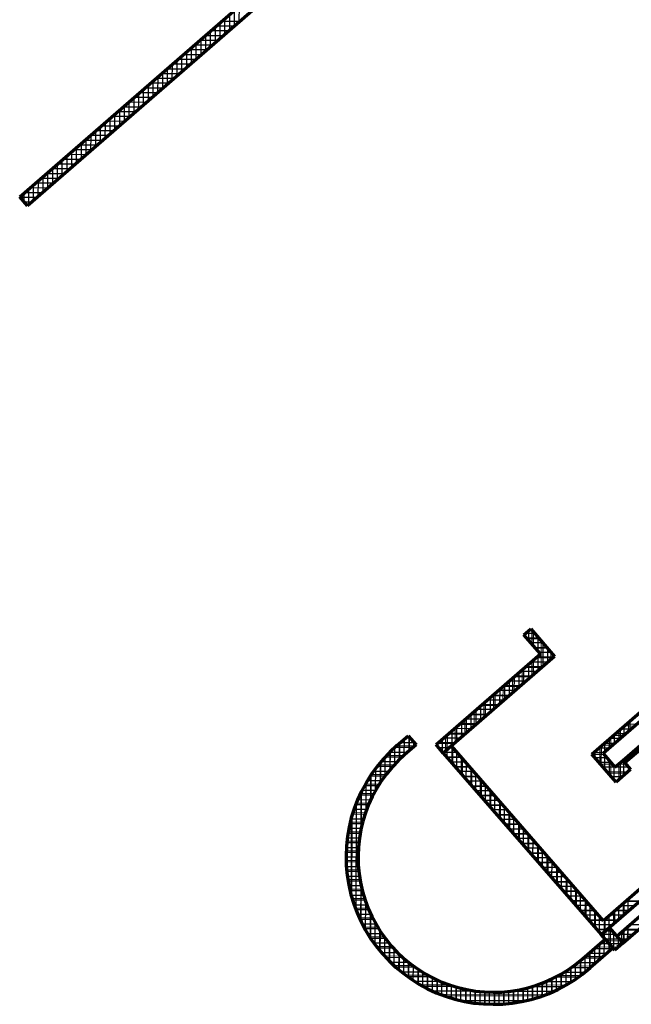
# Model space of a CAD drawing. Header units: millimetres. Extents: x 98667 to 994031, y -2704 to 533009.
# Tile 70 of 153: x 428642 to 438812, y 201825 to 218195. Entities that reach past the tile are written whole.
import ezdxf

# ---------------------------------------------------------------- set-up
doc = ezdxf.new("R2010")
doc.units = ezdxf.units.MM
doc.layers.add('A-WALL-FULL', color=6, linetype='Continuous', lineweight=70)
doc.layers.add('A-WALL-PATT', color=5, linetype='Continuous', lineweight=15)
doc.layers.add('A-WALL-PATT-50', color=5, linetype='Continuous')

msp = doc.modelspace()

# ---------------------------------------------------------------- linework, layer by layer
at = {"layer": 'A-WALL-FULL', "color": 251, "linetype": 'ByBlock'}
for p, q in [((428642, 215249), (434680, 220497)), ((434811, 220346), (428773, 215098)), ((428773, 215098), (428642, 215249)), ((438155, 205982), (442530, 209785)), ((437027, 207966), (437140, 208065)), ((437140, 208065), (437535, 207609)), ((437301, 207651), (437027, 207966)), ((435565, 206142), (437301, 207651)), ((437535, 207609), (435686, 206002)), ((439685, 207159), (438344, 205994)), ((438670, 205878), (439350, 206471)), ((434915, 206127), (435104, 206291)), ((435104, 206291), (435235, 206140)), ((435235, 206140), (435046, 205976)), ((435686, 206002), (435565, 206142)), ((435822, 206120), (435686, 206002)), ((438348, 203215), (435822, 206120)), ((435686, 206002), (438310, 202984)), ((438559, 205518), (438155, 205982)), ((438344, 205994), (438541, 205767)), ((438996, 206090), (438706, 205838)), ((438541, 205767), (438670, 205878)), ((438670, 205878), (438801, 205728)), ((438706, 205838), (438670, 205878)), ((438801, 205728), (438559, 205518)), ((439833, 204505), (438348, 203215)), ((438310, 202984), (439761, 204244)), ((439888, 204097), (438574, 202955)), ((438673, 202841), (439074, 203190)), ((438309, 202983), (438446, 203102)), ((438446, 203102), (438673, 202841)), ((437998, 202580), (438376, 202908)), ((438536, 202724), (438309, 202983)), ((438376, 202908), (438507, 202757)), ((438673, 202841), (438536, 202724)), ((438574, 202955), (438673, 202841)), ((438507, 202757), (438130, 202429))]:
    msp.add_line(p, q, dxfattribs=at)
for radius, start in [(2450, 130.8827), (2250, 130.8722)]:
    msp.add_arc((436519, 204275), radius, start, 311.1173, dxfattribs=at)
at = {"layer": 'A-WALL-PATT', "color": 251, "linetype": 'Continuous'}
for p, q in [((432294, 218158), (432295, 218424)), ((432135, 218020), (432135, 218286)), ((431976, 217882), (431976, 218147)), ((432302, 218166), (431998, 218166)), ((431816, 217743), (431817, 218009)), ((432120, 218007), (431816, 218008)), ((431498, 217467), (431499, 217732)), ((431938, 217849), (431634, 217850)), ((431657, 217605), (431658, 217871)), ((431339, 217328), (431340, 217594)), ((431756, 217691), (431452, 217692)), ((431180, 217190), (431181, 217456)), ((431574, 217533), (431270, 217533)), ((431021, 217052), (431022, 217317)), ((431392, 217374), (431088, 217375)), ((430862, 216913), (430862, 217179)), ((431210, 217216), (430906, 217217)), ((430543, 216637), (430544, 216902)), ((430703, 216775), (430703, 217041)), ((431028, 217058), (430724, 217059)), ((430664, 216741), (430360, 216742)), ((430384, 216498), (430385, 216764)), ((430846, 216900), (430542, 216900)), ((430482, 216583), (430178, 216584)), ((430225, 216360), (430226, 216626)), ((430300, 216425), (429996, 216426)), ((430066, 216222), (430067, 216487)), ((430118, 216267), (429814, 216267)), ((429907, 216083), (429908, 216349)), ((429936, 216108), (429632, 216109)), ((429748, 215945), (429749, 216211)), ((429430, 215668), (429430, 215934)), ((429754, 215950), (429450, 215951)), ((429589, 215807), (429589, 216072)), ((429572, 215792), (429268, 215793)), ((429270, 215530), (429271, 215796)), ((429389, 215634), (429086, 215634)), ((429111, 215392), (429112, 215657)), ((429207, 215475), (428904, 215476)), ((428952, 215253), (428953, 215519)), ((429025, 215317), (428721, 215318)), ((428793, 215115), (428794, 215381)), ((428843, 215159), (428720, 215159)), ((437142, 208062), (437137, 208062)), ((437280, 207903), (437081, 207903)), ((437157, 207816), (437158, 208044)), ((437419, 207744), (437220, 207744)), ((437315, 207418), (437316, 207862)), ((437507, 207585), (437226, 207585)), ((437474, 207556), (437474, 207680)), ((437325, 207426), (437044, 207427)), ((437156, 207279), (437156, 207525)), ((436837, 207003), (436838, 207248)), ((437143, 207268), (436862, 207269)), ((436996, 207141), (436997, 207387)), ((436678, 206864), (436679, 207110)), ((436961, 207110), (436680, 207111)), ((436779, 206952), (436498, 206952)), ((436519, 206726), (436520, 206972)), ((436597, 206793), (436315, 206794)), ((436360, 206588), (436361, 206833)), ((436415, 206635), (436133, 206636)), ((436201, 206449), (436201, 206695)), ((436232, 206477), (435951, 206478)), ((436042, 206311), (436042, 206557)), ((438872, 206452), (438697, 206453)), ((438791, 206382), (438792, 206535)), ((435114, 206279), (435090, 206279)), ((435123, 206043), (435124, 206268)), ((435723, 206034), (435724, 206280)), ((436050, 206319), (435769, 206319)), ((435883, 206173), (435883, 206418)), ((438690, 206294), (438515, 206295)), ((438632, 206244), (438633, 206397)), ((435212, 206120), (434908, 206121)), ((434964, 205902), (434965, 206171)), ((435868, 206160), (435587, 206161)), ((438313, 205800), (438314, 206120)), ((438508, 206136), (438333, 206136)), ((438473, 206106), (438473, 206259)), ((435030, 205962), (434743, 205963)), ((434805, 205733), (434806, 206027)), ((435854, 206084), (435781, 206084)), ((435845, 205820), (435845, 206094)), ((438358, 205977), (438159, 205978)), ((438865, 205976), (438782, 205976)), ((438790, 205911), (438790, 205983)), ((434868, 205804), (434605, 205804)), ((434646, 205522), (434647, 205856)), ((435992, 205925), (435753, 205926)), ((436003, 205638), (436004, 205912)), ((438496, 205818), (438297, 205819)), ((438472, 205618), (438472, 205846)), ((438723, 205818), (438600, 205818)), ((438630, 205580), (438631, 205845)), ((434486, 205240), (434487, 205645)), ((434734, 205645), (434488, 205646)), ((436130, 205766), (435891, 205766)), ((436269, 205607), (436029, 205607)), ((436161, 205456), (436162, 205729)), ((438721, 205659), (438435, 205660)), ((438789, 205718), (438790, 205741)), ((434623, 205487), (434390, 205487)), ((436407, 205448), (436168, 205448)), ((436319, 205274), (436320, 205547)), ((434530, 205328), (434307, 205329)), ((434326, 204781), (434328, 205372)), ((436545, 205288), (436306, 205289)), ((436478, 205092), (436478, 205365)), ((434454, 205170), (434238, 205170)), ((436684, 205129), (436444, 205130)), ((436636, 204910), (436637, 205183)), ((434164, 203597), (434168, 204966)), ((434392, 205011), (434182, 205012)), ((436822, 204970), (436583, 204971)), ((436794, 204728), (436795, 205001)), ((434344, 204853), (434138, 204853)), ((436960, 204811), (436721, 204812)), ((436952, 204546), (436953, 204819)), ((434308, 204694), (434105, 204694)), ((437099, 204652), (436859, 204653)), ((437111, 204364), (437111, 204637)), ((434284, 204535), (434082, 204536)), ((437237, 204493), (436998, 204493)), ((434271, 204377), (434071, 204377)), ((437375, 204334), (437136, 204334)), ((437269, 204182), (437270, 204455)), ((434269, 204218), (434069, 204218)), ((437514, 204174), (437274, 204175)), ((437427, 204000), (437428, 204273)), ((434279, 204059), (434078, 204060)), ((437652, 204015), (437413, 204016)), ((437585, 203818), (437586, 204091)), ((434300, 203900), (434097, 203901)), ((437790, 203856), (437551, 203857)), ((437744, 203636), (437744, 203909)), ((434333, 203741), (434127, 203742)), ((434322, 203190), (434323, 203781)), ((437929, 203697), (437689, 203698)), ((437902, 203453), (437903, 203727)), ((434378, 203582), (434168, 203583)), ((438067, 203538), (437828, 203539)), ((438060, 203271), (438061, 203545)), ((438695, 203318), (438696, 203517)), ((438946, 203536), (438718, 203536)), ((434436, 203424), (434221, 203424)), ((434480, 202916), (434481, 203321)), ((438205, 203379), (437966, 203379)), ((438218, 203089), (438219, 203363)), ((438763, 203377), (438535, 203378)), ((438536, 203180), (438537, 203379)), ((434508, 203265), (434286, 203265)), ((438344, 203220), (438104, 203220)), ((438581, 203219), (438353, 203220)), ((438377, 203041), (438377, 203241)), ((434596, 203106), (434365, 203106)), ((434638, 202705), (434639, 203038)), ((438399, 203061), (438243, 203061)), ((438348, 203016), (438397, 203013)), ((438365, 202985), (438368, 203034)), ((438499, 203041), (438377, 203041)), ((438467, 203073), (438467, 203078)), ((438468, 202802), (438468, 203076)), ((438623, 202997), (438630, 202996)), ((438630, 202996), (438794, 202985)), ((438651, 202973), (438654, 203024)), ((438694, 202860), (438694, 203059)), ((438924, 203059), (438695, 203060)), ((438741, 202900), (438750, 203035)), ((434703, 202947), (434460, 202947)), ((434796, 202533), (434797, 202826)), ((438289, 202568), (438290, 202833)), ((438637, 202882), (438397, 202883)), ((438448, 202706), (438448, 202825)), ((438742, 202901), (438620, 202901)), ((438626, 202801), (438627, 202894)), ((438639, 202812), (438644, 202876)), ((438647, 202924), (438651, 202973)), ((438669, 202898), (438719, 202895)), ((438719, 202895), (438733, 202894)), ((434830, 202787), (434571, 202788)), ((438130, 202429), (438130, 202695)), ((438490, 202777), (438226, 202778)), ((438538, 202724), (438542, 202788)), ((438568, 202810), (438632, 202805)), ((434985, 202628), (434704, 202629)), ((434955, 202389), (434955, 202657)), ((435113, 202268), (435114, 202517)), ((437971, 202302), (437971, 202557)), ((438348, 202619), (438044, 202620)), ((435177, 202469), (434862, 202470)), ((435271, 202166), (435272, 202402)), ((437653, 202103), (437653, 202332)), ((437812, 202194), (437812, 202434)), ((438166, 202461), (437851, 202462)), ((435423, 202310), (435054, 202311)), ((435430, 202080), (435431, 202306)), ((435589, 202008), (435589, 202226)), ((437335, 201965), (437335, 202178)), ((437494, 202027), (437494, 202248)), ((437972, 202303), (437603, 202304)), ((435779, 202150), (435297, 202151)), ((435747, 201950), (435748, 202161)), ((435906, 201903), (435906, 202110)), ((436064, 201867), (436065, 202071)), ((436223, 201843), (436224, 202044)), ((436382, 201829), (436382, 202029)), ((436541, 201825), (436541, 202025)), ((436699, 201832), (436700, 202032)), ((436858, 201849), (436859, 202051)), ((437017, 201876), (437018, 202081)), ((437176, 201915), (437176, 202123)), ((437728, 202144), (437246, 202146)), ((437394, 201987), (435631, 201992)), ((436674, 201830), (436350, 201831))]:
    msp.add_line(p, q, dxfattribs=at)
at = {"layer": 'A-WALL-PATT-50', "color": 251, "linetype": 'Continuous'}
for p, q in [((432294, 218158), (432295, 218424)), ((432055, 217951), (432056, 218216)), ((432135, 218020), (432135, 218286)), ((432214, 218089), (432215, 218355)), ((431896, 217812), (431897, 218078)), ((432211, 218086), (431907, 218087)), ((431976, 217882), (431976, 218147)), ((432302, 218166), (431998, 218166)), ((432029, 217928), (431725, 217929)), ((431737, 217674), (431738, 217940)), ((431816, 217743), (431817, 218009)), ((432120, 218007), (431816, 218008)), ((431498, 217467), (431499, 217732)), ((431847, 217770), (431543, 217771)), ((431578, 217536), (431579, 217801)), ((431938, 217849), (431634, 217850)), ((431657, 217605), (431658, 217871)), ((431339, 217328), (431340, 217594)), ((431665, 217612), (431361, 217612)), ((431419, 217398), (431419, 217663)), ((431756, 217691), (431452, 217692)), ((431483, 217453), (431179, 217454)), ((431180, 217190), (431181, 217456)), ((431260, 217259), (431260, 217525)), ((431574, 217533), (431270, 217533)), ((430941, 216983), (430942, 217248)), ((431301, 217295), (430997, 217296)), ((431021, 217052), (431022, 217317)), ((431392, 217374), (431088, 217375)), ((431100, 217121), (431101, 217386)), ((430782, 216844), (430783, 217110)), ((431119, 217137), (430815, 217138)), ((430862, 216913), (430862, 217179)), ((431210, 217216), (430906, 217217)), ((430543, 216637), (430544, 216902)), ((430623, 216706), (430624, 216971)), ((430937, 216979), (430633, 216979)), ((430703, 216775), (430703, 217041)), ((431028, 217058), (430724, 217059)), ((430664, 216741), (430360, 216742)), ((430384, 216498), (430385, 216764)), ((430755, 216820), (430451, 216821)), ((430464, 216568), (430465, 216833)), ((430846, 216900), (430542, 216900)), ((430482, 216583), (430178, 216584)), ((430225, 216360), (430226, 216626)), ((430573, 216662), (430269, 216663)), ((430305, 216429), (430305, 216695)), ((429986, 216153), (429987, 216418)), ((430300, 216425), (429996, 216426)), ((430066, 216222), (430067, 216487)), ((430391, 216504), (430087, 216505)), ((430146, 216291), (430146, 216556)), ((430118, 216267), (429814, 216267)), ((429827, 216014), (429828, 216280)), ((430209, 216346), (429905, 216346)), ((429907, 216083), (429908, 216349)), ((429936, 216108), (429632, 216109)), ((429668, 215876), (429669, 216142)), ((430027, 216187), (429723, 216188)), ((429748, 215945), (429749, 216211)), ((429430, 215668), (429430, 215934)), ((429754, 215950), (429450, 215951)), ((429509, 215738), (429510, 216003)), ((429845, 216029), (429541, 216030)), ((429589, 215807), (429589, 216072)), ((429572, 215792), (429268, 215793)), ((429270, 215530), (429271, 215796)), ((429350, 215599), (429351, 215865)), ((429663, 215871), (429359, 215872)), ((429389, 215634), (429086, 215634)), ((429111, 215392), (429112, 215657)), ((429480, 215713), (429177, 215713)), ((429191, 215461), (429192, 215727)), ((428873, 215184), (428873, 215450)), ((429207, 215475), (428904, 215476)), ((428952, 215253), (428953, 215519)), ((429298, 215554), (428995, 215555)), ((429032, 215323), (429032, 215588)), ((428714, 215166), (428714, 215312)), ((429025, 215317), (428721, 215318)), ((428793, 215115), (428794, 215381)), ((429116, 215396), (428812, 215397)), ((428934, 215238), (428651, 215239)), ((428843, 215159), (428720, 215159)), ((437028, 207964), (437028, 207968)), ((437203, 207992), (437057, 207992)), ((437272, 207912), (437073, 207913)), ((437107, 207873), (437108, 208037)), ((437187, 207782), (437187, 208010)), ((437266, 207691), (437266, 207919)), ((437341, 207833), (437142, 207833)), ((437410, 207753), (437211, 207754)), ((437344, 207443), (437345, 207828)), ((437424, 207513), (437425, 207737)), ((437518, 207594), (437237, 207595)), ((437265, 207374), (437265, 207620)), ((437480, 207674), (437280, 207674)), ((437504, 207582), (437504, 207646)), ((437026, 207167), (437027, 207412)), ((437336, 207436), (437055, 207437)), ((437106, 207236), (437106, 207482)), ((437427, 207515), (437146, 207516)), ((437185, 207305), (437186, 207551)), ((436867, 207028), (436868, 207274)), ((437154, 207278), (436873, 207278)), ((436947, 207098), (436947, 207343)), ((437245, 207357), (436964, 207358)), ((436972, 207119), (436691, 207120)), ((436708, 206890), (436709, 207136)), ((437063, 207199), (436782, 207199)), ((436787, 206959), (436788, 207205)), ((436469, 206683), (436470, 206928)), ((436790, 206961), (436509, 206962)), ((436549, 206752), (436549, 206997)), ((436881, 207040), (436600, 207041)), ((436628, 206821), (436629, 207067)), ((436310, 206544), (436311, 206790)), ((436608, 206803), (436327, 206804)), ((436390, 206613), (436390, 206859)), ((436699, 206882), (436418, 206883)), ((436426, 206645), (436144, 206646)), ((436151, 206406), (436152, 206652)), ((436230, 206475), (436231, 206721)), ((436517, 206724), (436236, 206725)), ((435912, 206198), (435913, 206444)), ((436244, 206486), (435962, 206487)), ((435992, 206268), (435992, 206513)), ((436335, 206566), (436053, 206566)), ((436071, 206337), (436072, 206582)), ((438691, 206295), (438691, 206448)), ((438902, 206479), (438728, 206480)), ((438770, 206364), (438771, 206517)), ((435118, 206039), (435119, 206274)), ((435753, 206060), (435754, 206306)), ((436061, 206328), (435780, 206329)), ((435833, 206129), (435833, 206375)), ((436153, 206407), (435871, 206408)), ((438531, 206157), (438532, 206309)), ((438720, 206321), (438546, 206321)), ((438611, 206226), (438611, 206379)), ((438811, 206400), (438637, 206401)), ((434879, 205816), (434880, 206096)), ((434959, 205897), (434960, 206166)), ((435208, 206172), (434967, 206172)), ((435038, 205970), (435039, 206235)), ((435138, 206251), (435058, 206252)), ((435198, 206108), (435198, 206183)), ((435594, 206108), (435595, 206167)), ((435879, 206170), (435598, 206171)), ((435674, 206017), (435674, 206237)), ((435970, 206249), (435689, 206250)), ((435832, 205835), (435833, 206108)), ((438292, 205824), (438293, 206102)), ((438538, 206163), (438364, 206163)), ((438372, 206018), (438373, 206171)), ((438452, 206087), (438452, 206240)), ((438629, 206242), (438455, 206242)), ((434999, 205934), (434717, 205935)), ((434720, 205627), (434721, 205940)), ((435089, 206013), (434793, 206014)), ((434800, 205727), (434800, 206022)), ((435180, 206093), (434877, 206093)), ((435788, 206091), (435609, 206091)), ((435697, 206012), (435678, 206012)), ((435917, 206011), (435697, 206012)), ((435753, 205926), (435753, 206060)), ((435848, 206091), (435788, 206091)), ((435911, 205744), (435912, 206017)), ((438356, 206004), (438182, 206005)), ((438213, 205915), (438214, 206033)), ((438447, 206084), (438273, 206084)), ((438372, 205733), (438372, 205961)), ((438769, 205893), (438769, 205965)), ((434842, 205776), (434583, 205777)), ((434640, 205514), (434641, 205849)), ((434917, 205855), (434647, 205856)), ((435986, 205932), (435747, 205932)), ((436055, 205852), (435816, 205853)), ((436124, 205772), (435885, 205773)), ((435990, 205653), (435991, 205926)), ((436069, 205562), (436070, 205835)), ((438403, 205925), (438204, 205925)), ((438473, 205845), (438273, 205846)), ((438451, 205642), (438451, 205870)), ((438530, 205551), (438530, 205779)), ((438609, 205562), (438610, 205827)), ((438699, 205845), (438631, 205845)), ((438689, 205856), (438689, 205895)), ((438689, 205631), (438689, 205856)), ((438714, 205845), (438699, 205845)), ((438805, 205924), (438722, 205924)), ((434713, 205618), (434470, 205618)), ((434481, 205229), (434482, 205637)), ((434775, 205697), (434524, 205697)), ((434561, 205383), (434562, 205749)), ((436194, 205693), (435955, 205694)), ((436263, 205613), (436024, 205614)), ((436148, 205471), (436149, 205744)), ((436227, 205380), (436228, 205653)), ((438769, 205765), (438343, 205766)), ((438752, 205686), (438412, 205687)), ((438661, 205607), (438481, 205607)), ((438768, 205700), (438769, 205765)), ((434605, 205459), (434374, 205460)), ((434401, 205035), (434402, 205509)), ((434657, 205538), (434420, 205539)), ((436332, 205534), (436093, 205534)), ((436401, 205454), (436162, 205455)), ((436307, 205289), (436307, 205562)), ((436386, 205198), (436386, 205471)), ((438570, 205528), (438550, 205528)), ((434516, 205301), (434294, 205301)), ((434321, 204757), (434322, 205361)), ((434559, 205380), (434332, 205380)), ((436470, 205375), (436231, 205375)), ((436539, 205295), (436300, 205296)), ((436465, 205107), (436466, 205380)), ((436544, 205016), (436545, 205289)), ((434442, 205142), (434227, 205143)), ((434238, 203381), (434243, 205182)), ((434477, 205221), (434259, 205222)), ((436609, 205215), (436370, 205216)), ((436678, 205136), (436439, 205137)), ((436623, 204925), (436624, 205198)), ((434383, 204983), (434173, 204984)), ((434411, 205063), (434199, 205063)), ((436747, 205056), (436508, 205057)), ((436816, 204977), (436577, 204977)), ((436702, 204834), (436703, 205107)), ((436781, 204742), (436782, 205016)), ((434337, 204825), (434131, 204825)), ((434358, 204904), (434151, 204905)), ((434159, 203616), (434162, 204947)), ((436885, 204897), (436646, 204898)), ((436954, 204818), (436715, 204818)), ((436860, 204651), (436861, 204925)), ((436940, 204560), (436940, 204834)), ((434303, 204666), (434100, 204667)), ((434318, 204746), (434114, 204746)), ((437024, 204738), (436785, 204739)), ((437093, 204659), (436854, 204659)), ((437019, 204469), (437019, 204743)), ((437098, 204378), (437099, 204652)), ((434281, 204508), (434080, 204508)), ((434081, 204033), (434082, 204531)), ((434290, 204587), (434089, 204587)), ((437162, 204579), (436923, 204580)), ((437231, 204499), (436992, 204500)), ((437177, 204287), (437178, 204561)), ((437256, 204196), (437257, 204470)), ((434270, 204349), (434070, 204349)), ((434274, 204428), (434073, 204429)), ((437300, 204420), (437061, 204420)), ((437369, 204340), (437130, 204341)), ((437335, 204105), (437336, 204379)), ((434269, 204269), (434069, 204270)), ((434270, 204190), (434070, 204191)), ((437439, 204261), (437200, 204261)), ((437508, 204181), (437269, 204182)), ((437414, 204014), (437415, 204288)), ((437493, 203923), (437494, 204197)), ((434275, 204111), (434074, 204111)), ((434282, 204031), (434081, 204032)), ((437577, 204102), (437338, 204102)), ((437646, 204022), (437407, 204023)), ((437573, 203832), (437573, 204106)), ((437652, 203741), (437652, 204015)), ((434292, 203952), (434090, 203952)), ((434305, 203872), (434102, 203873)), ((434316, 203201), (434318, 203806)), ((437715, 203942), (437476, 203943)), ((437784, 203863), (437545, 203864)), ((437731, 203650), (437732, 203924)), ((437810, 203559), (437811, 203833)), ((434321, 203793), (434116, 203794)), ((434340, 203714), (434134, 203714)), ((437854, 203783), (437615, 203784)), ((437923, 203704), (437684, 203704)), ((437889, 203468), (437890, 203742)), ((437968, 203377), (437969, 203651)), ((434362, 203634), (434154, 203635)), ((434387, 203555), (434177, 203555)), ((434395, 203052), (434397, 203527)), ((437992, 203624), (437753, 203625)), ((438061, 203545), (437822, 203545)), ((438047, 203286), (438048, 203560)), ((438682, 203307), (438683, 203506)), ((438953, 203542), (438725, 203543)), ((438762, 203376), (438762, 203575)), ((434416, 203475), (434203, 203476)), ((434447, 203396), (434232, 203396)), ((434483, 203316), (434264, 203317)), ((434474, 202924), (434476, 203332)), ((438130, 203465), (437891, 203466)), ((438199, 203385), (437960, 203386)), ((438126, 203195), (438127, 203469)), ((438206, 203104), (438206, 203378)), ((438523, 203168), (438524, 203368)), ((438771, 203384), (438543, 203385)), ((438603, 203238), (438603, 203437)), ((438862, 203463), (438634, 203464)), ((434522, 203237), (434299, 203237)), ((434566, 203157), (434338, 203158)), ((434553, 202812), (434554, 203177)), ((438269, 203306), (438030, 203307)), ((438338, 203226), (438099, 203227)), ((438285, 203013), (438285, 203287)), ((438589, 203226), (438361, 203226)), ((438364, 203030), (438365, 203229)), ((438444, 203099), (438444, 203299)), ((438680, 203305), (438452, 203305)), ((434614, 203078), (434381, 203078)), ((434666, 202998), (434427, 202999)), ((434633, 202711), (434633, 203047)), ((438498, 203147), (438168, 203147)), ((438407, 203067), (438237, 203068)), ((438316, 202988), (438306, 202988)), ((438545, 202988), (438316, 202988)), ((438364, 202921), (438364, 203030)), ((438476, 203067), (438407, 203067)), ((438443, 202830), (438444, 203099)), ((438522, 202740), (438523, 203013)), ((438840, 202987), (438612, 202987)), ((438681, 202848), (438682, 203048)), ((438931, 203066), (438703, 203067)), ((438761, 202918), (438761, 203117)), ((439022, 203145), (438794, 203146)), ((434723, 202919), (434478, 202919)), ((434786, 202839), (434533, 202840)), ((434712, 202620), (434713, 202933)), ((434791, 202538), (434792, 202833)), ((438283, 202563), (438284, 202829)), ((438445, 202829), (438285, 202830)), ((438363, 202632), (438364, 202898)), ((438614, 202908), (438374, 202909)), ((438443, 202701), (438443, 202831)), ((438658, 202829), (438444, 202829)), ((438602, 202922), (438602, 202979)), ((438602, 202780), (438602, 202922)), ((438749, 202908), (438614, 202908)), ((434855, 202760), (434593, 202760)), ((434932, 202680), (434658, 202681)), ((434870, 202463), (434871, 202743)), ((434949, 202394), (434950, 202662)), ((438407, 202670), (438103, 202671)), ((438124, 202425), (438125, 202690)), ((438498, 202750), (438194, 202750)), ((438204, 202494), (438205, 202759)), ((438566, 202749), (438514, 202750)), ((435016, 202600), (434729, 202601)), ((435110, 202521), (434807, 202522)), ((435028, 202330), (435029, 202589)), ((435108, 202272), (435108, 202522)), ((438225, 202512), (437918, 202513)), ((437965, 202298), (437966, 202552)), ((438316, 202591), (438012, 202592)), ((438045, 202358), (438045, 202621)), ((435215, 202441), (434893, 202442)), ((435335, 202361), (434987, 202362)), ((435187, 202219), (435188, 202461)), ((435266, 202169), (435267, 202405)), ((435345, 202124), (435346, 202355)), ((438039, 202354), (437692, 202355)), ((437727, 202144), (437727, 202377)), ((437806, 202191), (437807, 202430)), ((438134, 202433), (437812, 202434)), ((437886, 202242), (437886, 202488)), ((435475, 202282), (435093, 202283)), ((435644, 202202), (435211, 202203)), ((435425, 202083), (435425, 202309)), ((435504, 202045), (435504, 202266)), ((435583, 202011), (435584, 202228)), ((435662, 201979), (435663, 202194)), ((437329, 201963), (437330, 202176)), ((437815, 202196), (437382, 202197)), ((437409, 201992), (437409, 202209)), ((437488, 202025), (437489, 202245)), ((437934, 202275), (437551, 202276)), ((437568, 202061), (437568, 202285)), ((437647, 202100), (437648, 202329)), ((435865, 202122), (435347, 202123)), ((436247, 202041), (435507, 202043)), ((435742, 201951), (435742, 202163)), ((435821, 201926), (435822, 202136)), ((435900, 201904), (435901, 202111)), ((435980, 201885), (435980, 202090)), ((436059, 201868), (436060, 202072)), ((436138, 201855), (436139, 202057)), ((436218, 201844), (436218, 202045)), ((436297, 201835), (436298, 202036)), ((436376, 201829), (436377, 202029)), ((436456, 201826), (436456, 202026)), ((436535, 201825), (436536, 202025)), ((436615, 201827), (436615, 202027)), ((436694, 201831), (436694, 202032)), ((436773, 201838), (436774, 202040)), ((437518, 202038), (436778, 202040)), ((436853, 201848), (436853, 202050)), ((436932, 201860), (436933, 202063)), ((437012, 201875), (437012, 202080)), ((437091, 201893), (437092, 202099)), ((437678, 202117), (437160, 202118)), ((437170, 201913), (437171, 202122)), ((437250, 201937), (437250, 202147)), ((437318, 201959), (435706, 201964)), ((437037, 201881), (435987, 201883))]:
    msp.add_line(p, q, dxfattribs=at)

doc.saveas('drawing.dxf')
